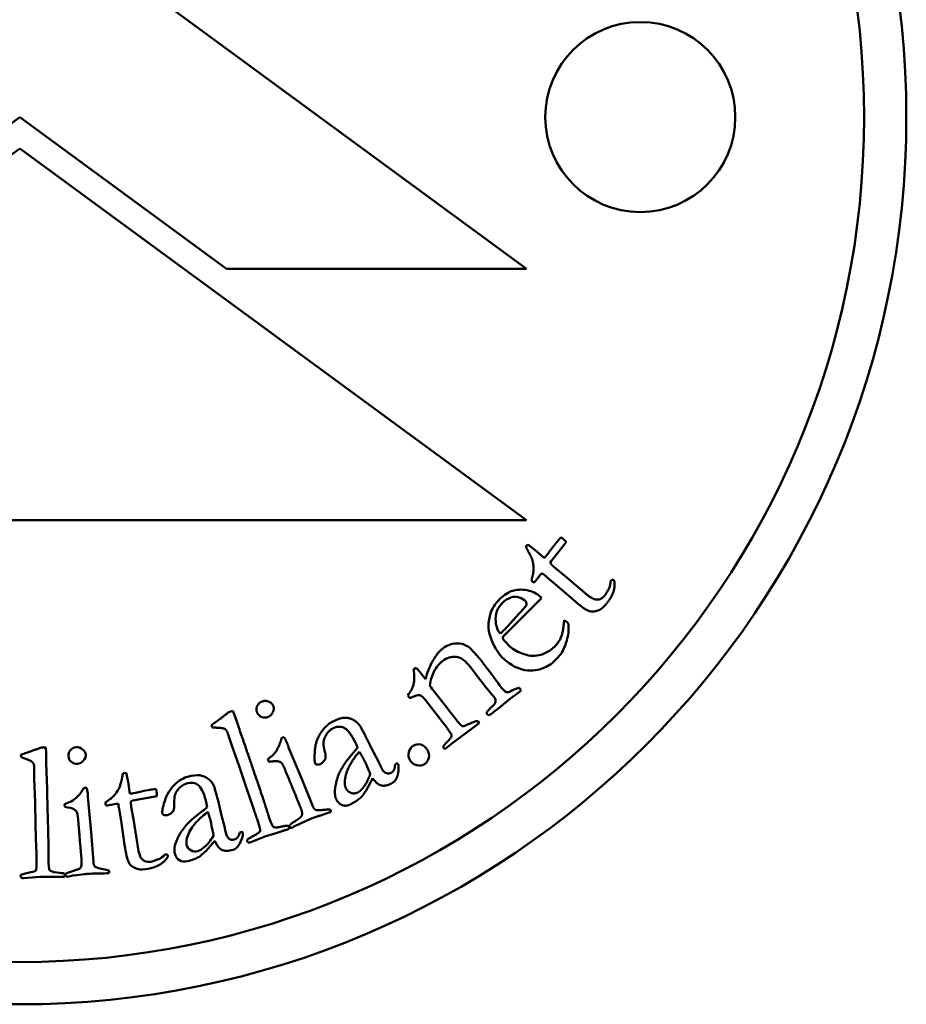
# Model space of a CAD drawing. Header units: millimetres. Extents: x 826 to 2383, y 415 to 1705.
# Tile 4 of 8: x 1176 to 1197, y 634 to 657. Entities that reach past the tile are written whole.
import ezdxf

# ---------------------------------------------------------------- set-up
doc = ezdxf.new("R2010")
doc.units = ezdxf.units.MM
doc.layers.add('Visibile (ISO)', color=7, linetype='Continuous', lineweight=50)

msp = doc.modelspace()

# ---------------------------------------------------------------- linework, layer by layer
at = {"layer": 'Visibile (ISO)'}
for p, q in [((1176.496, 659.739), (1188.496, 650.938)), ((1176.49, 654.531), (1171.592, 650.939)), ((1181.388, 650.939), (1176.49, 654.531)), ((1164.495, 644.987), (1176.496, 653.787)), ((1176.496, 653.787), (1188.496, 644.987)), ((1188.496, 650.938), (1181.388, 650.939)), ((1188.496, 644.987), (1164.495, 644.987)), ((1188.479, 644.363), (1188.527, 644.417)), ((1188.527, 644.417), (1188.701, 644.284)), ((1189.412, 644.438), (1189.077, 644.017)), ((1189.437, 644.468), (1189.412, 644.438)), ((1188.701, 644.284), (1188.916, 644.096)), ((1189.077, 644.017), (1189.054, 643.982)), ((1188.83, 643.709), (1188.716, 643.561)), ((1188.857, 643.737), (1188.83, 643.709)), ((1189.144, 643.883), (1189.413, 643.666)), ((1188.716, 643.561), (1188.706, 643.545)), ((1189.031, 643.597), (1188.96, 643.657)), ((1189.222, 643.439), (1189.031, 643.597)), ((1189.413, 643.666), (1189.876, 643.268)), ((1190.484, 643.546), (1190.498, 643.561)), ((1190.564, 643.567), (1190.574, 643.555)), ((1189.612, 643.096), (1189.222, 643.439)), ((1188.853, 643.147), (1188.197, 642.492)), ((1188.831, 643.169), (1188.853, 643.147)), ((1189.364, 642.408), (1189.39, 642.622)), ((1189.39, 642.622), (1189.463, 642.567)), ((1187.876, 642.304), (1187.952, 642.378)), ((1188.197, 642.492), (1188.073, 642.37)), ((1187.973, 642.13), (1187.991, 642.115)), ((1187.991, 642.115), (1188.008, 642.099)), ((1188.008, 642.099), (1188.084, 642.017)), ((1185.819, 641.453), (1185.883, 641.498)), ((1185.984, 641.379), (1186.077, 641.258)), ((1187.283, 641.355), (1187.175, 641.504)), ((1187.486, 641.58), (1187.698, 641.304)), ((1186.077, 641.258), (1186.104, 641.226)), ((1187.356, 641.26), (1187.283, 641.355)), ((1186.313, 640.925), (1186.631, 640.524)), ((1188.328, 640.923), (1188.084, 640.742)), ((1188.328, 641.018), (1188.339, 641.003)), ((1188.363, 640.95), (1188.328, 640.923)), ((1185.732, 640.777), (1185.682, 640.843)), ((1186.547, 640.164), (1186.112, 640.721)), ((1188.084, 640.742), (1187.85, 640.552)), ((1181.439, 640.442), (1181.542, 640.478)), ((1181.542, 640.478), (1181.584, 640.358)), ((1187.347, 640.226), (1187.374, 640.187)), ((1187.605, 640.368), (1187.565, 640.399)), ((1181.048, 640.087), (1181.031, 640.136)), ((1186.664, 639.999), (1186.617, 640.068)), ((1187.182, 640.04), (1186.782, 639.742)), ((1187.374, 640.187), (1187.182, 640.04)), ((1181.504, 639.684), (1181.42, 639.941)), ((1182.726, 639.846), (1182.754, 639.855)), ((1184.707, 639.829), (1184.869, 639.5)), ((1177.001, 639.607), (1177.11, 639.61)), ((1177.11, 639.61), (1177.114, 639.483)), ((1181.687, 639.164), (1181.504, 639.684)), ((1182.86, 639.612), (1182.907, 639.499)), ((1182.907, 639.499), (1183.164, 638.886)), ((1184.869, 639.5), (1184.994, 639.263)), ((1186.563, 639.571), (1186.54, 639.593)), ((1186.608, 639.606), (1186.563, 639.571)), ((1176.522, 639.385), (1176.52, 639.437)), ((1182.39, 639.268), (1182.366, 639.331)), ((1176.836, 638.864), (1176.833, 639.134)), ((1181.859, 638.644), (1181.687, 639.164)), ((1185.378, 639.158), (1185.385, 639.202)), ((1176.855, 638.314), (1176.836, 638.864)), ((1178.942, 639.004), (1179.014, 639.013)), ((1179.014, 639.013), (1179.058, 638.799)), ((1179.058, 638.799), (1179.098, 638.516)), ((1183.164, 638.886), (1183.427, 638.233)), ((1184.851, 638.883), (1184.703, 638.604)), ((1178.051, 638.654), (1178.08, 638.654)), ((1182.035, 638.142), (1181.859, 638.644)), ((1178.109, 638.39), (1178.12, 638.269)), ((1179.17, 638.351), (1179.129, 638.339)), ((1179.698, 638.451), (1179.17, 638.351)), ((1179.736, 638.457), (1179.698, 638.451)), ((1181.188, 638.357), (1181.271, 638)), ((1176.864, 637.766), (1176.855, 638.314)), ((1177.557, 638.202), (1177.554, 638.27)), ((1178.12, 638.269), (1178.182, 637.607)), ((1178.598, 638.241), (1178.58, 638.236)), ((1178.781, 638.278), (1178.598, 638.241)), ((1178.82, 638.282), (1178.781, 638.278)), ((1178.861, 638.062), (1178.846, 638.155)), ((1179.132, 638.206), (1179.194, 637.866)), ((1178.902, 637.819), (1178.861, 638.062)), ((1179.194, 637.866), (1179.286, 637.262)), ((1181.271, 638), (1181.34, 637.741)), ((1176.883, 637.234), (1176.864, 637.766)), ((1178.974, 637.304), (1178.902, 637.819)), ((1178.182, 637.607), (1178.238, 636.905)), ((1181.115, 637.402), (1180.908, 637.164)), ((1181.691, 637.552), (1181.707, 637.594)), ((1182.322, 637.513), (1181.962, 637.369)), ((1182.61, 637.601), (1182.322, 637.513)), ((1179.928, 637.075), (1179.949, 637.079)), ((1180.002, 637.04), (1180.002, 637.024)), ((1176.968, 636.547), (1176.582, 636.518)), ((1177.269, 636.546), (1176.968, 636.547))]:
    msp.add_line(p, q, dxfattribs=at)
for centre, radius in [((1176.49, 654.531), 21), ((1176.49, 654.531), 20), ((1191.19, 654.531), 2.25)]:
    msp.add_circle(centre, radius, dxfattribs=at)
for centre, radius, start, end in [((1187.909, 642.413), 1.629, 49.8118, 54.385), ((1189.279, 642.387), 0.257, 36.3225, 44.4418), ((1177.237, 637.897), 1.629, 9.086, 13.6593)]:
    msp.add_arc(centre, radius, start, end, dxfattribs=at)
for points, degree in [([(1189.092, 644.317), (1189.157, 644.405), (1189.221, 644.481)], 2), ([(1189.221, 644.481), (1189.251, 644.516), (1189.311, 644.584)], 2), ([(1189.311, 644.584), (1189.351, 644.558), (1189.372, 644.54)], 2), ([(1189.372, 644.54), (1189.394, 644.521), (1189.437, 644.468)], 2), ([(1188.546, 644.234), (1188.497, 644.324), (1188.479, 644.363)], 2), ([(1188.629, 644.062), (1188.61, 644.112), (1188.546, 644.234)], 2), ([(1188.953, 644.136), (1188.991, 644.181), (1189.092, 644.317)], 2), ([(1188.644, 643.689), (1188.663, 643.752), (1188.658, 643.963), (1188.629, 644.062)], 2), ([(1188.916, 644.096), (1188.946, 644.128), (1188.953, 644.136)], 2), ([(1189.054, 643.982), (1189.086, 643.931), (1189.144, 643.883)], 2), ([(1188.642, 643.531), (1188.621, 643.549), (1188.615, 643.599), (1188.644, 643.689)], 2), ([(1188.706, 643.545), (1188.689, 643.526), (1188.654, 643.521), (1188.642, 643.531)], 2), ([(1190.574, 643.555), (1190.594, 643.409), (1190.503, 643.149), (1190.365, 642.986)], 2), ([(1190.457, 643.392), (1190.479, 643.438), (1190.484, 643.546)], 2), ([(1187.865, 643.127), (1187.967, 643.227), (1188.069, 643.291), (1188.171, 643.319)], 3), ([(1189.876, 643.268), (1190.06, 643.112), (1190.16, 643.109)], 2), ([(1190.339, 643.196), (1190.377, 643.242), (1190.457, 643.392)], 2), ([(1187.66, 642.838), (1187.703, 642.938), (1187.771, 643.034), (1187.865, 643.127)], 3), ([(1187.93, 643.038), (1187.803, 642.913), (1187.748, 642.765), (1187.764, 642.595)], 3), ([(1188.497, 642.991), (1188.496, 643.031), (1188.488, 643.059), (1188.472, 643.075)], 3), ([(1190.365, 642.986), (1190.268, 642.871), (1190.037, 642.811), (1189.856, 642.89), (1189.612, 643.096)], 2), ([(1190.16, 643.109), (1190.26, 643.103), (1190.339, 643.196)], 2), ([(1187.595, 642.56), (1187.61, 642.676), (1187.631, 642.769), (1187.66, 642.838)], 3), ([(1187.952, 642.378), (1188.008, 642.434), (1188.167, 642.607), (1188.428, 642.897)], 3), ([(1188.428, 642.897), (1188.47, 642.944), (1188.493, 642.975), (1188.497, 642.991)], 3), ([(1187.62, 642.3), (1187.594, 642.389), (1187.586, 642.475), (1187.595, 642.56)], 3), ([(1187.764, 642.595), (1187.777, 642.464), (1187.814, 642.367), (1187.876, 642.304)], 3), ([(1188.073, 642.37), (1188.022, 642.32), (1187.972, 642.267), (1187.923, 642.211)], 3), ([(1187.923, 642.211), (1187.945, 642.168), (1187.962, 642.141), (1187.973, 642.13)], 3), ([(1186.396, 641.84), (1186.427, 641.879), (1186.467, 641.917), (1186.515, 641.954)], 3), ([(1189.332, 641.859), (1189.304, 641.813), (1189.248, 641.747), (1189.161, 641.662)], 3), ([(1186.83, 641.757), (1186.72, 641.769), (1186.612, 641.734), (1186.505, 641.652)], 3), ([(1187.175, 641.504), (1187.053, 641.662), (1186.938, 641.747), (1186.83, 641.757)], 3), ([(1189.161, 641.662), (1189.083, 641.586), (1188.991, 641.526), (1188.884, 641.485)], 3), ([(1185.815, 641.096), (1185.841, 641.203), (1185.843, 641.322), (1185.819, 641.453)], 3), ([(1185.883, 641.498), (1185.931, 641.444), (1185.965, 641.404), (1185.984, 641.379)], 3), ([(1186.104, 641.226), (1186.111, 641.246), (1186.118, 641.271), (1186.125, 641.301)], 3), ([(1187.686, 640.846), (1187.639, 640.899), (1187.529, 641.037), (1187.356, 641.26)], 3), ([(1185.682, 640.843), (1185.753, 640.935), (1185.797, 641.019), (1185.815, 641.096)], 3), ([(1186.203, 641.076), (1186.245, 641.016), (1186.281, 640.966), (1186.313, 640.925)], 3), ([(1187.858, 641.083), (1187.924, 640.998), (1187.969, 640.946), (1187.994, 640.928)], 3), ([(1187.994, 640.928), (1188.013, 640.917), (1188.041, 640.913), (1188.077, 640.917)], 3), ([(1188.077, 640.917), (1188.208, 640.991), (1188.292, 641.025), (1188.328, 641.018)], 3), ([(1188.339, 641.003), (1188.348, 640.991), (1188.356, 640.973), (1188.363, 640.95)], 3), ([(1182.111, 640.446), (1182.082, 640.518), (1182.148, 640.664), (1182.224, 640.695)], 2), ([(1182.224, 640.695), (1182.304, 640.728), (1182.469, 640.662), (1182.496, 640.597)], 2), ([(1185.971, 640.846), (1185.912, 640.855), (1185.832, 640.832), (1185.732, 640.777)], 3), ([(1186.112, 640.721), (1186.054, 640.797), (1186.007, 640.838), (1185.971, 640.846)], 3), ([(1187.73, 640.798), (1187.723, 640.807), (1187.708, 640.824), (1187.686, 640.846)], 3), ([(1187.763, 640.708), (1187.756, 640.749), (1187.745, 640.779), (1187.73, 640.798)], 3), ([(1181.152, 640.224), (1181.25, 640.297), (1181.439, 640.442)], 2), ([(1182.375, 640.333), (1182.296, 640.3), (1182.146, 640.362), (1182.111, 640.446)], 2), ([(1182.496, 640.597), (1182.523, 640.532), (1182.454, 640.366), (1182.375, 640.333)], 2), ([(1186.631, 640.524), (1186.792, 640.313), (1186.894, 640.187), (1186.936, 640.143)], 3), ([(1187.555, 640.437), (1187.576, 640.478), (1187.616, 640.523), (1187.673, 640.574)], 3), ([(1187.565, 640.399), (1187.559, 640.406), (1187.556, 640.419), (1187.555, 640.437)], 3), ([(1187.85, 640.552), (1187.764, 640.482), (1187.682, 640.421), (1187.605, 640.368)], 3), ([(1181.031, 640.136), (1181.086, 640.177), (1181.152, 640.224)], 2), ([(1181.584, 640.358), (1182.204, 638.566), (1182.315, 638.217)], 2), ([(1183.491, 639.229), (1183.464, 639.282), (1183.498, 639.776), (1183.747, 640.142), (1183.876, 640.209)], 2), ([(1183.876, 640.209), (1184.052, 640.3), (1184.256, 640.323), (1184.47, 640.232), (1184.532, 640.145)], 2), ([(1187.27, 640.225), (1187.298, 640.238), (1187.324, 640.239), (1187.347, 640.226)], 3), ([(1181.234, 640.074), (1181.1, 640.08), (1181.048, 640.087)], 2), ([(1181.42, 639.941), (1181.394, 640.017), (1181.324, 640.067), (1181.234, 640.074)], 2), ([(1183.911, 640.063), (1183.768, 639.989), (1183.703, 639.815)], 2), ([(1184.422, 639.763), (1184.288, 640.024), (1184.047, 640.133), (1183.911, 640.063)], 2), ([(1184.532, 640.145), (1184.564, 640.106), (1184.707, 639.829)], 2), ([(1186.617, 640.068), (1186.6, 640.094), (1186.576, 640.126), (1186.547, 640.164)], 3), ([(1186.936, 640.143), (1186.954, 640.126), (1186.969, 640.116), (1186.981, 640.115)], 3), ([(1182.496, 639.439), (1182.559, 639.504), (1182.668, 639.715), (1182.69, 639.826)], 2), ([(1182.69, 639.826), (1182.712, 639.84), (1182.726, 639.846)], 2), ([(1182.754, 639.855), (1182.806, 639.756), (1182.825, 639.71)], 2), ([(1183.703, 639.815), (1183.662, 639.707), (1183.723, 639.492)], 2), ([(1184.494, 639.613), (1184.464, 639.682), (1184.422, 639.763)], 2), ([(1186.519, 639.632), (1186.543, 639.664), (1186.573, 639.699), (1186.609, 639.737)], 3), ([(1186.782, 639.742), (1186.691, 639.67), (1186.633, 639.625), (1186.608, 639.606)], 3), ([(1176.662, 639.485), (1176.739, 639.512), (1176.852, 639.552), (1177.001, 639.607)], 3), ([(1182.825, 639.71), (1182.83, 639.698), (1182.86, 639.612)], 2), ([(1184.195, 638.851), (1184.217, 639.029), (1184.423, 639.389), (1184.536, 639.509)], 2), ([(1184.296, 639.368), (1184.461, 639.564), (1184.494, 639.613)], 2), ([(1184.536, 639.509), (1184.592, 639.418), (1184.621, 639.363)], 2), ([(1186.54, 639.593), (1186.534, 639.601), (1186.527, 639.614), (1186.519, 639.632)], 3), ([(1176.52, 639.437), (1176.563, 639.452), (1176.61, 639.468), (1176.662, 639.485)], 3), ([(1176.695, 639.317), (1176.611, 639.348), (1176.553, 639.37), (1176.522, 639.385)], 3), ([(1177.114, 639.483), (1177.152, 638.22), (1177.171, 637.466), (1177.171, 637.221)], 3), ([(1182.366, 639.331), (1182.487, 639.426), (1182.496, 639.439)], 2), ([(1182.691, 639.247), (1182.672, 639.267), (1182.553, 639.296), (1182.39, 639.268)], 2), ([(1183.737, 639.353), (1183.677, 639.249), (1183.623, 639.222)], 2), ([(1183.723, 639.492), (1183.739, 639.433), (1183.737, 639.353)], 2), ([(1183.992, 638.374), (1183.919, 638.515), (1184.063, 639.089), (1184.296, 639.368)], 2), ([(1184.621, 639.363), (1184.676, 639.257), (1184.794, 638.988)], 2), ([(1184.994, 639.263), (1185.019, 639.215), (1185.033, 639.181)], 2), ([(1182.782, 639.068), (1182.721, 639.214), (1182.691, 639.247)], 2), ([(1183.151, 638.167), (1183.088, 638.332), (1182.782, 639.068)], 2), ([(1183.528, 639.208), (1183.5, 639.211), (1183.491, 639.229)], 2), ([(1183.623, 639.222), (1183.58, 639.199), (1183.528, 639.208)], 2), ([(1185.033, 639.181), (1185.062, 639.12), (1185.076, 639.092)], 2), ([(1185.076, 639.092), (1185.111, 639.026), (1185.171, 639.004)], 2), ([(1185.285, 639.01), (1185.364, 639.051), (1185.378, 639.158)], 2), ([(1185.385, 639.202), (1185.394, 639.213), (1185.424, 639.24)], 2), ([(1185.463, 639.073), (1185.451, 638.938), (1185.4, 638.85)], 2), ([(1185.424, 639.24), (1185.45, 639.218), (1185.456, 639.207)], 2), ([(1185.456, 639.207), (1185.471, 639.177), (1185.463, 639.073)], 2), ([(1178.86, 638.678), (1178.872, 638.711), (1178.888, 638.772), (1178.909, 638.862)], 3), ([(1178.909, 638.862), (1178.923, 638.929), (1178.934, 638.976), (1178.942, 639.004)], 3), ([(1184.22, 638.638), (1184.177, 638.721), (1184.195, 638.851)], 2), ([(1184.794, 638.988), (1184.729, 638.796), (1184.639, 638.676)], 2), ([(1185.011, 638.726), (1184.94, 638.756), (1184.851, 638.883)], 2), ([(1185.171, 639.004), (1185.232, 638.983), (1185.285, 639.01)], 2), ([(1185.4, 638.85), (1185.365, 638.794), (1185.279, 638.75)], 2), ([(1178.01, 638.645), (1178.027, 638.65), (1178.041, 638.653), (1178.051, 638.654)], 3), ([(1178.08, 638.654), (1178.094, 638.58), (1178.102, 638.527), (1178.105, 638.494)], 3), ([(1179.153, 638.522), (1179.192, 638.528), (1179.267, 638.544), (1179.377, 638.568)], 3), ([(1179.377, 638.568), (1179.448, 638.585), (1179.516, 638.598), (1179.581, 638.609)], 3), ([(1179.581, 638.609), (1179.612, 638.614), (1179.657, 638.62), (1179.717, 638.628)], 3), ([(1179.717, 638.628), (1179.725, 638.598), (1179.731, 638.573), (1179.734, 638.554)], 3), ([(1180.206, 638.569), (1180.163, 638.505), (1180.146, 638.399), (1180.153, 638.25)], 3), ([(1180.464, 638.764), (1180.36, 638.738), (1180.274, 638.673), (1180.206, 638.569)], 3), ([(1181.088, 638.704), (1181.103, 638.674), (1181.136, 638.558), (1181.188, 638.357)], 3), ([(1184.508, 638.55), (1184.425, 638.507), (1184.262, 638.558), (1184.22, 638.638)], 2), ([(1184.639, 638.676), (1184.573, 638.584), (1184.508, 638.55)], 2), ([(1184.703, 638.604), (1184.619, 638.473), (1184.564, 638.421)], 2), ([(1185.279, 638.75), (1185.132, 638.674), (1185.011, 638.726)], 2), ([(1177.554, 638.27), (1177.65, 638.306), (1177.702, 638.327), (1177.71, 638.333)], 3), ([(1178.105, 638.494), (1178.106, 638.486), (1178.107, 638.451), (1178.109, 638.39)], 3), ([(1179.098, 638.516), (1179.128, 638.519), (1179.146, 638.521), (1179.153, 638.522)], 3), ([(1179.129, 638.339), (1179.123, 638.3), (1179.124, 638.255), (1179.132, 638.206)], 3), ([(1179.734, 638.554), (1179.737, 638.535), (1179.738, 638.503), (1179.736, 638.457)], 3), ([(1180.932, 638.195), (1180.923, 638.244), (1180.911, 638.298), (1180.896, 638.357)], 3), ([(1184.333, 638.267), (1184.227, 638.212), (1184.043, 638.275), (1183.992, 638.374)], 2), ([(1184.564, 638.421), (1184.476, 638.341), (1184.333, 638.267)], 2), ([(1180.135, 638.112), (1180.08, 638.053), (1180.034, 638.019), (1179.995, 638.009)], 3), ([(1180.153, 638.25), (1180.155, 638.21), (1180.149, 638.163), (1180.135, 638.112)], 3), ([(1180.684, 638), (1180.82, 638.103), (1180.903, 638.168), (1180.932, 638.195)], 3), ([(1182.179, 637.697), (1182.161, 637.779), (1182.035, 638.142)], 2), ([(1182.315, 638.217), (1182.378, 638.01), (1182.382, 637.998)], 2), ([(1183.175, 638.008), (1183.192, 638.068), (1183.151, 638.167)], 2), ([(1183.427, 638.233), (1183.458, 638.153), (1183.539, 638.114), (1183.691, 638.132)], 2), ([(1183.691, 638.132), (1183.788, 638.144), (1183.835, 638.144)], 2), ([(1183.835, 638.144), (1183.849, 638.133), (1183.854, 638.121)], 2), ([(1183.854, 638.121), (1183.859, 638.109), (1183.857, 638.086)], 2), ([(1177.872, 637.894), (1177.863, 637.999), (1177.851, 638.065), (1177.839, 638.092)], 3), ([(1177.955, 636.924), (1177.947, 637.041), (1177.92, 637.365), (1177.872, 637.894)], 3), ([(1179.899, 638.017), (1179.882, 638.023), (1179.871, 638.033), (1179.868, 638.046)], 3), ([(1179.995, 638.009), (1179.963, 638.001), (1179.931, 638.003), (1179.899, 638.017)], 3), ([(1180.999, 637.922), (1180.988, 637.962), (1180.972, 638.016), (1180.949, 638.084)], 3), ([(1181.083, 637.518), (1181.046, 637.71), (1181.018, 637.845), (1180.999, 637.922)], 3), ([(1182.382, 637.998), (1182.467, 637.753), (1182.496, 637.732)], 2), ([(1182.906, 637.789), (1182.911, 637.797), (1183.104, 637.928)], 2), ([(1183.397, 637.926), (1183.371, 637.915), (1183.061, 637.775)], 2), ([(1183.104, 637.928), (1183.165, 637.97), (1183.175, 638.008)], 2), ([(1183.638, 638.009), (1183.455, 637.95), (1183.397, 637.926)], 2), ([(1183.857, 638.086), (1183.772, 638.053), (1183.638, 638.009)], 2), ([(1181.34, 637.741), (1181.349, 637.706), (1181.355, 637.676), (1181.36, 637.652)], 3), ([(1181.36, 637.652), (1181.369, 637.608), (1181.376, 637.576), (1181.382, 637.556)], 3), ([(1181.881, 637.39), (1181.872, 637.415), (1181.895, 637.444), (1182.163, 637.592), (1182.193, 637.638), (1182.179, 637.697)], 2), ([(1182.496, 637.732), (1182.537, 637.702), (1182.815, 637.763), (1182.845, 637.757)], 2), ([(1182.841, 637.673), (1182.826, 637.668), (1182.61, 637.601)], 2), ([(1182.872, 637.734), (1182.881, 637.709), (1182.868, 637.683), (1182.841, 637.673)], 2), ([(1182.845, 637.757), (1182.865, 637.753), (1182.872, 637.734)], 2), ([(1182.885, 637.724), (1182.872, 637.755), (1182.906, 637.789)], 2), ([(1182.904, 637.704), (1182.889, 637.714), (1182.885, 637.724)], 2), ([(1182.943, 637.712), (1182.931, 637.707), (1182.904, 637.704)], 2), ([(1183.061, 637.775), (1182.999, 637.746), (1182.943, 637.712)], 2), ([(1180.469, 637.519), (1180.438, 637.438), (1180.43, 637.367), (1180.445, 637.306)], 3), ([(1180.862, 637.249), (1180.939, 637.314), (1181.012, 637.403), (1181.083, 637.518)], 3), ([(1181.236, 637.213), (1181.194, 637.244), (1181.154, 637.307), (1181.115, 637.402)], 3), ([(1181.382, 637.556), (1181.394, 637.508), (1181.418, 637.472), (1181.455, 637.449)], 3), ([(1181.455, 637.449), (1181.491, 637.426), (1181.528, 637.419), (1181.567, 637.429)], 3), ([(1181.567, 637.429), (1181.624, 637.444), (1181.665, 637.485), (1181.691, 637.552)], 3), ([(1181.754, 637.45), (1181.726, 637.365), (1181.689, 637.297), (1181.643, 637.248)], 3), ([(1181.707, 637.594), (1181.715, 637.599), (1181.73, 637.609), (1181.754, 637.622)], 3), ([(1181.754, 637.622), (1181.767, 637.604), (1181.775, 637.591), (1181.777, 637.582)], 3), ([(1181.777, 637.582), (1181.783, 637.56), (1181.775, 637.516), (1181.754, 637.45)], 3), ([(1176.886, 636.766), (1176.891, 636.822), (1176.89, 636.977), (1176.883, 637.234)], 3), ([(1177.171, 637.221), (1177.17, 637.078), (1177.17, 637.001), (1177.17, 636.993)], 3), ([(1179.286, 637.262), (1179.311, 637.103), (1179.348, 637.001), (1179.398, 636.956)], 3), ([(1180.706, 637.156), (1180.753, 637.168), (1180.805, 637.199), (1180.862, 637.249)], 3), ([(1181.503, 637.177), (1181.395, 637.15), (1181.306, 637.162), (1181.236, 637.213)], 3), ([(1181.643, 637.248), (1181.611, 637.216), (1181.565, 637.193), (1181.503, 637.177)], 3), ([(1181.903, 637.365), (1181.888, 637.37), (1181.881, 637.39)], 2), ([(1181.962, 637.369), (1181.926, 637.354), (1181.903, 637.365)], 2), ([(1177.17, 636.993), (1177.176, 636.82), (1177.185, 636.724), (1177.2, 636.705)], 3), ([(1179.398, 636.956), (1179.445, 636.91), (1179.51, 636.893), (1179.59, 636.906)], 3), ([(1179.59, 636.906), (1179.629, 636.912), (1179.702, 636.936), (1179.807, 636.977)], 3), ([(1179.807, 636.977), (1179.838, 636.991), (1179.879, 637.024), (1179.928, 637.075)], 3), ([(1180.731, 637.017), (1180.662, 636.978), (1180.576, 636.946), (1180.472, 636.919)], 3), ([(1180.908, 637.164), (1180.834, 637.092), (1180.775, 637.043), (1180.731, 637.017)], 3), ([(1177.608, 636.637), (1177.612, 636.641), (1177.689, 636.665), (1177.838, 636.71)], 3), ([(1177.838, 636.71), (1177.886, 636.724), (1177.916, 636.743), (1177.93, 636.765)], 3), ([(1177.93, 636.765), (1177.953, 636.8), (1177.961, 636.853), (1177.955, 636.924)], 3), ([(1178.46, 636.729), (1178.524, 636.718), (1178.571, 636.707), (1178.601, 636.698)], 3), ([(1176.524, 636.532), (1176.515, 636.538), (1176.511, 636.549), (1176.51, 636.562)], 3), ([(1176.582, 636.518), (1176.556, 636.515), (1176.537, 636.52), (1176.524, 636.532)], 3), ([(1177.511, 636.546), (1177.501, 636.545), (1177.42, 636.545), (1177.269, 636.546)], 3), ([(1177.54, 636.624), (1177.552, 636.618), (1177.559, 636.608), (1177.559, 636.594)], 3), ([(1177.568, 636.581), (1177.566, 636.603), (1177.579, 636.622), (1177.608, 636.637)], 3), ([(1177.581, 636.556), (1177.573, 636.566), (1177.569, 636.574), (1177.568, 636.581)], 3), ([(1177.621, 636.552), (1177.612, 636.551), (1177.599, 636.552), (1177.581, 636.556)], 3), ([(1178.118, 636.62), (1178.099, 636.619), (1177.977, 636.604), (1177.751, 636.577)], 3), ([(1178.373, 636.628), (1178.244, 636.626), (1178.159, 636.624), (1178.118, 636.62)], 3), ([(1178.604, 636.635), (1178.543, 636.632), (1178.466, 636.629), (1178.373, 636.628)], 3), ([(1178.601, 636.698), (1178.607, 636.688), (1178.611, 636.679), (1178.611, 636.67)], 3), ([(1178.611, 636.67), (1178.612, 636.661), (1178.61, 636.65), (1178.604, 636.635)], 3)]:
    msp.add_open_spline(points, degree=degree, dxfattribs=at)
for points, knots in [([(1190.498, 643.561), (1190.507, 643.572), (1190.517, 643.578), (1190.542, 643.58), (1190.553, 643.576), (1190.564, 643.567)], [0, 0, 0, 0, 0.004037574, 0.004037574, 0.008075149, 0.008075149, 0.008075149, 0.008075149]), ([(1188.171, 643.319), (1188.308, 643.355), (1188.436, 643.356), (1188.675, 643.285), (1188.767, 643.235), (1188.831, 643.169)], [0, 0, 0, 0, 0.04846115, 0.04846115, 0.09692231, 0.09692231, 0.09692231, 0.09692231]), ([(1188.472, 643.075), (1188.438, 643.11), (1188.389, 643.138), (1188.259, 643.181), (1188.193, 643.181), (1188.055, 643.138), (1187.991, 643.097), (1187.93, 643.038)], [0, 0, 0, 0, 0.01296178, 0.01296178, 0.02592356, 0.02592356, 0.03888534, 0.03888534, 0.03888534, 0.03888534]), ([(1189.487, 642.539), (1189.499, 642.427), (1189.49, 642.311), (1189.431, 642.068), (1189.388, 641.958), (1189.332, 641.859)], [0.0000002, 0.0000002, 0.0000002, 0.0000002, 0.064317, 0.064317, 0.128634, 0.128634, 0.128634, 0.128634]), ([(1187.913, 641.75), (1187.866, 641.799), (1187.814, 641.869), (1187.702, 642.055), (1187.656, 642.168), (1187.62, 642.3)], [0, 0, 0, 0, 0.0638036, 0.0638036, 0.1276071, 0.1276071, 0.1276071, 0.1276071]), ([(1189.162, 641.998), (1189.222, 642.064), (1189.264, 642.121), (1189.315, 642.217), (1189.34, 642.297), (1189.364, 642.408)], [0, 0, 0, 0, 0.0599373, 0.0599373, 0.1198746, 0.1198746, 0.1198746, 0.1198746]), ([(1186.515, 641.954), (1186.615, 642.031), (1186.722, 642.07), (1186.948, 642.074), (1187.044, 642.047), (1187.198, 641.934), (1187.32, 641.797), (1187.486, 641.58)], [0, 0, 0, 0, 0.0500328, 0.0500328, 0.1000656, 0.1000656, 0.1500983, 0.1500983, 0.1500983, 0.1500983]), ([(1186.125, 641.301), (1186.157, 641.413), (1186.198, 641.516), (1186.298, 641.704), (1186.348, 641.781), (1186.396, 641.84)], [0, 0, 0, 0, 0.0683779, 0.0683779, 0.1367558, 0.1367558, 0.1367558, 0.1367558]), ([(1188.084, 642.017), (1188.15, 641.95), (1188.251, 641.889), (1188.527, 641.779), (1188.66, 641.765), (1188.917, 641.818), (1189.041, 641.887), (1189.162, 641.998)], [0, 0, 0, 0, 0.0355566, 0.0355566, 0.0711133, 0.0711133, 0.1066699, 0.1066699, 0.1066699, 0.1066699]), ([(1186.505, 641.652), (1186.424, 641.589), (1186.358, 641.51), (1186.256, 641.319), (1186.222, 641.206), (1186.203, 641.076)], [0, 0, 0, 0, 0.02794496, 0.02794496, 0.05588992, 0.05588992, 0.05588992, 0.05588992]), ([(1188.884, 641.485), (1188.724, 641.422), (1188.56, 641.413), (1188.221, 641.501), (1188.062, 641.599), (1187.913, 641.75)], [0, 0, 0, 0, 0.03517819, 0.03517819, 0.07035639, 0.07035639, 0.07035639, 0.07035639]), ([(1187.698, 641.304), (1187.704, 641.297), (1187.721, 641.272), (1187.782, 641.185), (1187.817, 641.137), (1187.858, 641.083)], [0, 0, 0, 0, 0.01497366, 0.01497366, 0.02994731, 0.02994731, 0.02994731, 0.02994731]), ([(1187.673, 640.574), (1187.705, 640.603), (1187.726, 640.625), (1187.746, 640.656), (1187.755, 640.679), (1187.763, 640.708)], [0, 0, 0, 0, 0.00754398, 0.00754398, 0.01508796, 0.01508796, 0.01508796, 0.01508796]), ([(1186.981, 640.115), (1186.998, 640.112), (1187.023, 640.119), (1187.09, 640.151), (1187.131, 640.168), (1187.224, 640.205), (1187.255, 640.218), (1187.27, 640.225)], [0, 0, 0, 0, 0.00356286, 0.00356286, 0.00712572, 0.00712572, 0.01068858, 0.01068858, 0.01068858, 0.01068858]), ([(1186.609, 639.737), (1186.678, 639.807), (1186.714, 639.855), (1186.722, 639.907), (1186.704, 639.947), (1186.664, 639.999)], [0, 0, 0, 0, 0.01446219, 0.01446219, 0.02892437, 0.02892437, 0.02892437, 0.02892437]), ([(1177.644, 639.41), (1177.639, 639.461), (1177.655, 639.507), (1177.726, 639.587), (1177.771, 639.609), (1177.826, 639.614)], [0, 0, 0, 0, 0.01264234, 0.01264234, 0.02528468, 0.02528468, 0.02528468, 0.02528468]), ([(1177.826, 639.614), (1177.883, 639.619), (1177.935, 639.603), (1178.027, 639.528), (1178.052, 639.486), (1178.056, 639.439)], [0, 0, 0, 0, 0.01301641, 0.01301641, 0.02603281, 0.02603281, 0.02603281, 0.02603281]), ([(1185.737, 639.304), (1185.701, 639.361), (1185.691, 639.425), (1185.722, 639.565), (1185.757, 639.617), (1185.813, 639.652)], [0, 0, 0, 0, 0.01594639, 0.01594639, 0.03189277, 0.03189277, 0.03189277, 0.03189277]), ([(1185.813, 639.652), (1185.868, 639.686), (1185.926, 639.695), (1186.053, 639.662), (1186.104, 639.623), (1186.143, 639.561)], [0, 0, 0, 0, 0.0172123, 0.0172123, 0.03442461, 0.03442461, 0.03442461, 0.03442461]), ([(1186.143, 639.561), (1186.181, 639.499), (1186.194, 639.435), (1186.167, 639.302), (1186.132, 639.251), (1186.077, 639.216)], [0, 0, 0, 0, 0.01967067, 0.01967067, 0.03934134, 0.03934134, 0.03934134, 0.03934134]), ([(1176.833, 639.134), (1176.832, 639.188), (1176.822, 639.226), (1176.788, 639.272), (1176.751, 639.295), (1176.695, 639.317)], [0, 0, 0, 0, 0.02447524, 0.02447524, 0.04895049, 0.04895049, 0.04895049, 0.04895049]), ([(1177.862, 639.223), (1177.805, 639.218), (1177.756, 639.233), (1177.673, 639.302), (1177.649, 639.349), (1177.644, 639.41)], [0, 0, 0, 0, 0.01349521, 0.01349521, 0.02699043, 0.02699043, 0.02699043, 0.02699043]), ([(1178.056, 639.439), (1178.06, 639.393), (1178.043, 639.346), (1177.966, 639.254), (1177.919, 639.228), (1177.862, 639.223)], [0, 0, 0, 0, 0.01233008, 0.01233008, 0.02466017, 0.02466017, 0.02466017, 0.02466017]), ([(1186.077, 639.216), (1186.021, 639.181), (1185.96, 639.173), (1185.826, 639.207), (1185.774, 639.245), (1185.737, 639.304)], [0, 0, 0, 0, 0.01627864, 0.01627864, 0.03255729, 0.03255729, 0.03255729, 0.03255729]), ([(1179.868, 638.046), (1179.858, 638.085), (1179.877, 638.183), (1179.973, 638.499), (1180.052, 638.628), (1180.268, 638.828), (1180.37, 638.89), (1180.464, 638.914)], [0, 0, 0, 0, 0.00924117, 0.00924117, 0.01848234, 0.01848234, 0.02772351, 0.02772351, 0.02772351, 0.02772351]), ([(1180.464, 638.914), (1180.591, 638.947), (1180.689, 638.959), (1180.825, 638.944), (1180.89, 638.917), (1181.016, 638.826), (1181.061, 638.77), (1181.088, 638.704)], [0, 0, 0, 0, 0.02281205, 0.02281205, 0.04562411, 0.04562411, 0.06843616, 0.06843616, 0.06843616, 0.06843616]), ([(1177.71, 638.333), (1177.763, 638.362), (1177.817, 638.405), (1177.929, 638.518), (1177.975, 638.579), (1178.01, 638.645)], [0, 0, 0, 0, 0.02465525, 0.02465525, 0.04931049, 0.04931049, 0.04931049, 0.04931049]), ([(1178.627, 638.385), (1178.664, 638.409), (1178.705, 638.448), (1178.794, 638.557), (1178.831, 638.615), (1178.86, 638.678)], [0, 0, 0, 0, 0.0159133, 0.0159133, 0.0318266, 0.0318266, 0.0318266, 0.0318266]), ([(1180.896, 638.357), (1180.847, 638.547), (1180.788, 638.668), (1180.648, 638.775), (1180.563, 638.789), (1180.464, 638.764)], [0, 0, 0, 0, 0.02908649, 0.02908649, 0.05817299, 0.05817299, 0.05817299, 0.05817299]), ([(1178.523, 638.266), (1178.52, 638.285), (1178.523, 638.301), (1178.541, 638.329), (1178.573, 638.352), (1178.627, 638.385)], [0, 0, 0, 0, 0.02027896, 0.02027896, 0.04055792, 0.04055792, 0.04055792, 0.04055792]), ([(1177.839, 638.092), (1177.83, 638.109), (1177.808, 638.128), (1177.739, 638.17), (1177.667, 638.188), (1177.557, 638.202)], [0, 0, 0, 0, 0.00703085, 0.00703085, 0.01406169, 0.01406169, 0.01406169, 0.01406169]), ([(1178.58, 638.236), (1178.563, 638.233), (1178.55, 638.235), (1178.53, 638.247), (1178.524, 638.256), (1178.523, 638.266)], [0, 0, 0, 0, 0.00682585, 0.00682585, 0.01365169, 0.01365169, 0.01365169, 0.01365169]), ([(1180.163, 637.1), (1180.137, 637.202), (1180.169, 637.342), (1180.349, 637.693), (1180.491, 637.854), (1180.684, 638)], [0, 0, 0, 0, 0.03696352, 0.03696352, 0.07392703, 0.07392703, 0.07392703, 0.07392703]), ([(1180.949, 638.084), (1180.858, 638.023), (1180.765, 637.942), (1180.577, 637.738), (1180.51, 637.631), (1180.469, 637.519)], [0, 0, 0, 0, 0.02770678, 0.02770678, 0.05541355, 0.05541355, 0.05541355, 0.05541355]), ([(1179.473, 636.729), (1179.374, 636.713), (1179.289, 636.723), (1179.146, 636.793), (1179.096, 636.84), (1179.039, 636.959), (1179.007, 637.094), (1178.974, 637.304)], [0, 0, 0, 0, 0.02813961, 0.02813961, 0.05627921, 0.05627921, 0.08441882, 0.08441882, 0.08441882, 0.08441882]), ([(1180.445, 637.306), (1180.46, 637.248), (1180.493, 637.204), (1180.591, 637.147), (1180.646, 637.14), (1180.706, 637.156)], [0, 0, 0, 0, 0.01543556, 0.01543556, 0.03087112, 0.03087112, 0.03087112, 0.03087112]), ([(1180.002, 637.024), (1179.949, 636.942), (1179.882, 636.878), (1179.723, 636.786), (1179.614, 636.752), (1179.473, 636.729)], [0, 0, 0, 0, 0.02604762, 0.02604762, 0.05209524, 0.05209524, 0.05209524, 0.05209524]), ([(1179.949, 637.079), (1179.963, 637.081), (1179.974, 637.078), (1179.994, 637.064), (1180, 637.054), (1180.002, 637.04)], [0, 0, 0, 0, 0.004037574, 0.004037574, 0.008075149, 0.008075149, 0.008075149, 0.008075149]), ([(1180.472, 636.919), (1180.395, 636.899), (1180.329, 636.907), (1180.218, 636.975), (1180.181, 637.028), (1180.163, 637.1)], [0, 0, 0, 0, 0.0164488, 0.0164488, 0.0328976, 0.0328976, 0.0328976, 0.0328976]), ([(1176.51, 636.562), (1176.51, 636.58), (1176.515, 636.592), (1176.535, 636.606), (1176.59, 636.62), (1176.79, 636.661), (1176.847, 636.677), (1176.876, 636.7), (1176.884, 636.726), (1176.886, 636.766)], [0, 0, 0, 0, 0.0899317, 0.0899317, 0.1798634, 0.1798634, 0.2697952, 0.2697952, 0.3597269, 0.3597269, 0.3597269, 0.3597269]), ([(1177.2, 636.705), (1177.22, 636.678), (1177.277, 636.66), (1177.466, 636.643), (1177.522, 636.634), (1177.54, 636.624)], [0, 0, 0, 0, 0.01178039, 0.01178039, 0.02356078, 0.02356078, 0.02356078, 0.02356078]), ([(1178.238, 636.905), (1178.241, 636.848), (1178.254, 636.809), (1178.298, 636.768), (1178.359, 636.748), (1178.46, 636.729)], [0, 0, 0, 0, 0.01118335, 0.01118335, 0.02236669, 0.02236669, 0.02236669, 0.02236669]), ([(1177.559, 636.594), (1177.56, 636.576), (1177.557, 636.564), (1177.543, 636.55), (1177.53, 636.546), (1177.511, 636.546)], [0, 0, 0, 0, 0.003576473, 0.003576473, 0.007152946, 0.007152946, 0.007152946, 0.007152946]), ([(1177.751, 636.577), (1177.729, 636.574), (1177.707, 636.57), (1177.663, 636.562), (1177.642, 636.557), (1177.621, 636.552)], [0, 0, 0, 0, 0.00670619, 0.00670619, 0.01332151, 0.01332151, 0.01332151, 0.01332151])]:
    msp.add_open_spline(points, degree=3, knots=knots, dxfattribs=at)

doc.saveas('drawing.dxf')
